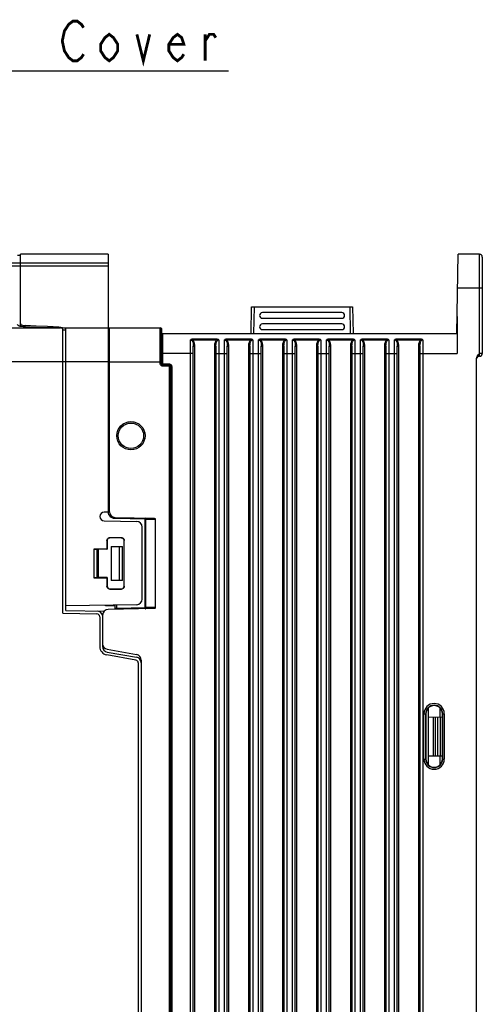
# Model space of a CAD drawing. Extents: x 27 to 410, y 33 to 287.
# Tile 20 of 34: x 164 to 197, y 196 to 266. Entities that reach past the tile are written whole.
import ezdxf

# ---------------------------------------------------------------- set-up
doc = ezdxf.new("R2010")
doc.units = 0
doc.header["$LTSCALE"] = 23.1
doc.layers.get('0').update_dxf_attribs({"linetype": 'CONTINUOUS'})
doc.layers.add('ALL_NOTE', color=7, linetype='CONTINUOUS')

msp = doc.modelspace()

# ---------------------------------------------------------------- linework, layer by layer
at = {"color": 7, "linetype": 'CONTINUOUS'}
for p, q in [((164.027, 249.021), (163.827, 249.024)), ((164.027, 244.06), (164.027, 249.119)), ((170.227, 249.119), (164.027, 249.119)), ((170.227, 249.119), (170.227, 230.93)), ((194.83, 243.519), (194.928, 249.119)), ((196.427, 249.119), (194.928, 249.119)), ((196.427, 241.919), (196.427, 249.119)), ((196.627, 248.919), (196.627, 242.119)), ((136.412, 248.289), (170.227, 248.289)), ((140.627, 248.519), (170.227, 248.519)), ((196.627, 246.719), (194.886, 246.719)), ((180.307, 243.519), (180.34, 245.399)), ((180.34, 245.399), (187.475, 245.399)), ((180.507, 243.519), (180.54, 245.399)), ((187.275, 245.399), (187.307, 243.519)), ((187.475, 245.399), (187.507, 243.519)), ((186.707, 244.999), (181.107, 244.999)), ((181.107, 244.599), (186.707, 244.599)), ((194.851, 243.519), (194.851, 244.719)), ((194.863, 244.719), (194.851, 244.719)), ((194.863, 244.719), (194.863, 242.119)), ((140.827, 243.919), (166.745, 243.919)), ((164.104, 244.011), (164.01, 244.03)), ((165.124, 243.963), (164.323, 243.991)), ((164.358, 243.991), (164.358, 244.087)), ((166.732, 243.919), (166.732, 243.979)), ((166.732, 243.979), (166.876, 243.97)), ((166.745, 243.919), (166.862, 243.917)), ((166.876, 243.97), (167.007, 243.955)), ((167.027, 223.803), (167.027, 243.883)), ((167.151, 243.767), (167.027, 243.769)), ((167.185, 243.919), (170.227, 243.919)), ((167.227, 223.999), (167.227, 243.883)), ((170.257, 243.891), (170.226, 243.872)), ((170.227, 243.801), (170.307, 243.801)), ((170.28, 243.904), (170.257, 243.891)), ((170.307, 230.956), (170.307, 243.919)), ((170.307, 243.919), (173.906, 243.919)), ((173.986, 243.839), (173.987, 243.839)), ((173.987, 243.599), (173.987, 243.839)), ((173.989, 243.801), (173.993, 243.57)), ((186.707, 244.199), (181.107, 244.199)), ((181.107, 243.799), (186.707, 243.799)), ((170.227, 243.319), (170.307, 243.319)), ((174.067, 243.519), (194.851, 243.519)), ((176.027, 242.119), (176.027, 243.077)), ((176.178, 243.066), (176.178, 243.123)), ((177.877, 243.123), (176.178, 243.123)), ((177.877, 243.066), (176.178, 243.066)), ((177.877, 243.066), (177.877, 243.123)), ((178.427, 242.119), (178.427, 243.077)), ((178.578, 243.066), (178.578, 243.123)), ((180.277, 243.123), (178.578, 243.123)), ((180.277, 243.066), (178.578, 243.066)), ((180.277, 243.066), (180.277, 243.123)), ((180.427, 243.077), (180.427, 242.912)), ((180.827, 242.119), (180.827, 243.077)), ((180.978, 243.066), (180.978, 243.123)), ((182.677, 243.123), (180.978, 243.123)), ((182.677, 243.066), (180.978, 243.066)), ((182.677, 243.066), (182.677, 243.123)), ((182.827, 243.077), (182.827, 242.912)), ((183.227, 242.119), (183.227, 243.077)), ((183.378, 243.066), (183.378, 243.123)), ((185.077, 243.123), (183.378, 243.123)), ((185.077, 243.066), (183.378, 243.066)), ((185.077, 243.066), (185.077, 243.123)), ((185.627, 242.119), (185.627, 243.077)), ((185.778, 243.066), (185.778, 243.123)), ((187.477, 243.123), (185.778, 243.123)), ((187.477, 243.066), (185.778, 243.066)), ((187.477, 243.066), (187.477, 243.123)), ((187.627, 243.077), (187.627, 242.912)), ((188.027, 242.119), (188.027, 243.077)), ((188.178, 243.066), (188.178, 243.123)), ((189.877, 243.123), (188.178, 243.123)), ((189.877, 243.066), (188.178, 243.066)), ((189.877, 243.066), (189.877, 243.123)), ((190.027, 243.077), (190.027, 242.912)), ((190.427, 242.119), (190.427, 243.077)), ((190.578, 243.066), (190.578, 243.123)), ((192.277, 243.123), (190.578, 243.123)), ((192.277, 243.066), (190.578, 243.066)), ((192.277, 243.066), (192.277, 243.123)), ((192.427, 243.077), (192.427, 242.912)), ((194.851, 243.519), (194.853, 243.502)), ((176.227, 151.996), (176.227, 242.642)), ((176.227, 242.642), (176.307, 242.642)), ((176.307, 242.642), (176.307, 151.996)), ((177.747, 151.996), (177.747, 242.642)), ((177.827, 242.642), (177.747, 242.642)), ((177.827, 242.642), (177.827, 151.996)), ((178.627, 151.996), (178.627, 242.642)), ((178.627, 242.642), (178.707, 242.642)), ((178.707, 242.642), (178.707, 151.996)), ((180.147, 151.996), (180.147, 242.642)), ((180.227, 242.642), (180.147, 242.642)), ((180.227, 242.642), (180.227, 151.996)), ((181.027, 151.996), (181.027, 242.642)), ((181.027, 242.642), (181.107, 242.642)), ((181.107, 242.642), (181.107, 151.996)), ((182.547, 151.996), (182.547, 242.642)), ((182.627, 242.642), (182.547, 242.642)), ((182.627, 242.642), (182.627, 151.996)), ((182.827, 242.912), (182.827, 152.519)), ((183.427, 151.996), (183.427, 242.642)), ((183.427, 242.642), (183.507, 242.642)), ((183.507, 242.642), (183.507, 151.996)), ((184.947, 151.996), (184.947, 242.642)), ((185.027, 242.642), (184.947, 242.642)), ((185.027, 242.642), (185.027, 151.996)), ((185.827, 151.996), (185.827, 242.642)), ((185.827, 242.642), (185.907, 242.642)), ((185.907, 242.642), (185.907, 151.996)), ((187.347, 151.996), (187.347, 242.642)), ((187.427, 242.642), (187.347, 242.642)), ((187.427, 242.642), (187.427, 151.996)), ((188.227, 151.996), (188.227, 242.642)), ((188.227, 242.642), (188.307, 242.642)), ((188.307, 242.642), (188.307, 151.996)), ((189.747, 151.996), (189.747, 242.642)), ((189.827, 242.642), (189.747, 242.642)), ((189.827, 242.642), (189.827, 151.996)), ((190.627, 151.996), (190.627, 242.642)), ((190.627, 242.642), (190.707, 242.642)), ((190.707, 242.642), (190.707, 151.996)), ((192.147, 151.996), (192.147, 242.642)), ((192.227, 242.642), (192.147, 242.642)), ((192.227, 242.642), (192.227, 151.996)), ((176.227, 242.119), (173.974, 242.119)), ((176.027, 151.562), (176.027, 242.119)), ((177.827, 242.119), (178.627, 242.119)), ((178.427, 151.562), (178.427, 242.119)), ((180.227, 242.119), (181.027, 242.119)), ((180.827, 151.562), (180.827, 242.119)), ((182.627, 242.119), (183.427, 242.119)), ((183.227, 151.562), (183.227, 242.119)), ((185.027, 242.119), (185.827, 242.119)), ((185.627, 151.562), (185.627, 242.119)), ((187.427, 242.119), (188.227, 242.119)), ((188.027, 151.562), (188.027, 242.119)), ((189.827, 242.119), (190.627, 242.119)), ((190.427, 151.562), (190.427, 242.119)), ((192.227, 242.119), (194.863, 242.119)), ((196.227, 152.746), (196.227, 241.773)), ((196.627, 242.119), (196.427, 242.119)), ((170.227, 241.536), (135.287, 241.536)), ((170.307, 241.391), (170.229, 241.391)), ((170.307, 241.519), (173.965, 241.519)), ((173.885, 241.43), (173.965, 241.43)), ((173.974, 241.439), (174.054, 241.439)), ((174.068, 241.322), (174.094, 241.319)), ((174.085, 241.23), (174.085, 241.31)), ((174.498, 241.31), (174.085, 241.31)), ((174.498, 241.23), (174.085, 241.23)), ((174.094, 241.319), (174.094, 241.399)), ((174.094, 241.399), (174.507, 241.399)), ((174.094, 241.319), (174.507, 241.319)), ((174.498, 241.23), (174.498, 241.31)), ((174.507, 241.319), (174.507, 241.399)), ((174.538, 153.049), (174.538, 241.19)), ((174.538, 241.19), (174.618, 241.19)), ((174.618, 153.049), (174.618, 241.19)), ((174.627, 241.199), (174.627, 153.04)), ((174.627, 241.199), (174.707, 241.199)), ((174.707, 241.199), (174.707, 153.04)), ((170.227, 230.93), (169.927, 230.925)), ((170.307, 230.956), (170.229, 230.956)), ((170.7, 230.556), (173.436, 230.509)), ((169.927, 230.314), (172.234, 230.274)), ((172.833, 230.439), (170.7, 230.476)), ((172.627, 224.807), (172.627, 229.874)), ((172.833, 224.199), (172.833, 230.439)), ((172.888, 230.439), (172.833, 230.439)), ((172.888, 224.199), (172.888, 230.439)), ((172.888, 230.439), (173.547, 230.428)), ((173.547, 230.428), (173.547, 224.211)), ((170.347, 229.12), (170.337, 229.13)), ((171.158, 229.13), (170.337, 229.13)), ((171.148, 229.12), (170.347, 229.12)), ((171.148, 229.12), (171.158, 229.13)), ((170.137, 228.93), (170.137, 228.33)), ((170.147, 228.92), (170.137, 228.93)), ((170.147, 228.92), (170.147, 228.32)), ((170.427, 228.519), (170.427, 226.119)), ((170.427, 228.519), (171.227, 228.519)), ((171.027, 226.119), (171.027, 228.519)), ((171.227, 226.119), (171.227, 228.519)), ((171.348, 228.92), (171.358, 228.93)), ((171.348, 225.719), (171.348, 228.92)), ((171.358, 225.709), (171.358, 228.93)), ((169.217, 228.33), (169.217, 226.309)), ((169.217, 228.33), (169.227, 228.319)), ((170.137, 228.33), (169.217, 228.33)), ((169.227, 226.319), (169.227, 228.319)), ((169.227, 228.319), (169.427, 228.319)), ((170.147, 228.32), (169.427, 228.319)), ((169.427, 228.319), (169.427, 226.319)), ((169.545, 226.319), (169.545, 228.319)), ((170.137, 228.33), (170.147, 228.32)), ((169.217, 226.309), (169.227, 226.319)), ((169.217, 226.309), (170.137, 226.309)), ((169.227, 226.319), (169.427, 226.319)), ((170.147, 226.319), (169.427, 226.319)), ((170.137, 226.309), (170.147, 226.319)), ((170.137, 226.309), (170.137, 225.709)), ((170.147, 225.719), (170.137, 225.709)), ((170.147, 226.319), (170.147, 225.719)), ((171.227, 226.119), (170.427, 226.119)), ((171.348, 225.719), (171.358, 225.709)), ((170.347, 225.519), (170.337, 225.509)), ((170.337, 225.509), (171.158, 225.509)), ((170.347, 225.519), (171.148, 225.519)), ((171.148, 225.519), (171.158, 225.509)), ((172.234, 224.407), (167.227, 224.319)), ((170.027, 224.319), (170.027, 224.368)), ((170.707, 224.307), (170.027, 224.319)), ((170.707, 224.082), (170.707, 224.38)), ((170.825, 224.164), (170.825, 224.382)), ((167.027, 223.803), (169.431, 223.761)), ((167.227, 223.999), (169.943, 223.952)), ((169.627, 223.561), (169.627, 221.458)), ((169.827, 223.674), (169.827, 221.455)), ((173.436, 224.13), (170.22, 224.074)), ((170.707, 224.164), (170.825, 224.164)), ((170.824, 224.123), (170.825, 224.143)), ((170.825, 224.164), (172.833, 224.199)), ((170.825, 224.143), (170.825, 224.164)), ((172.888, 224.199), (172.833, 224.199)), ((173.547, 224.211), (172.888, 224.199)), ((172.182, 220.504), (170.123, 220.867)), ((170.158, 221.261), (172.217, 220.898)), ((170.158, 221.061), (172.217, 220.698)), ((172.347, 220.307), (172.347, 190.331)), ((172.547, 220.504), (172.547, 190.135)), ((192.509, 213.519), (192.509, 216.719)), ((192.509, 216.719), (192.651, 216.719)), ((192.629, 213.519), (192.629, 216.719)), ((192.651, 216.719), (192.651, 213.519)), ((192.827, 213.109), (192.827, 217.13)), ((193.627, 217.13), (193.627, 216.498)), ((193.805, 213.519), (193.805, 216.719)), ((193.805, 216.719), (193.945, 216.719)), ((193.825, 216.719), (193.825, 213.519)), ((193.945, 216.719), (193.945, 213.519)), ((192.827, 216.484), (193.805, 216.501)), ((193.169, 216.49), (193.169, 213.748)), ((193.31, 216.493), (193.31, 213.746)), ((193.487, 213.743), (193.487, 216.496)), ((193.687, 213.739), (193.687, 216.499)), ((192.509, 213.519), (192.651, 213.519)), ((192.827, 213.754), (193.805, 213.737)), ((193.627, 213.74), (193.627, 213.108)), ((193.805, 213.519), (193.945, 213.519))]:
    msp.add_line(p, q, dxfattribs=at)
for points in [[(164.01, 244.03), (163.934, 244.054), (163.876, 244.085), (163.84, 244.123), (163.827, 244.165)], [(164.027, 244.23), (164.044, 244.185), (164.09, 244.147), (164.162, 244.118), (164.254, 244.098), (164.358, 244.087)], [(164.043, 244.023), (164.038, 244.027), (164.027, 244.06)], [(164.323, 243.991), (164.21, 243.998), (164.104, 244.011)], [(166.732, 243.979), (165.931, 244.011), (165.139, 244.047), (164.358, 244.087)], [(166.745, 243.919), (165.931, 243.939), (165.124, 243.963)], [(167.027, 243.883), (167.02, 243.894), (166.997, 243.903), (166.961, 243.91), (166.915, 243.915), (166.862, 243.917)], [(167.007, 243.955), (167.112, 243.937), (167.185, 243.919)], [(167.151, 243.767), (167.1, 243.775), (167.039, 243.783), (167.032, 243.783)], [(167.227, 243.725), (167.219, 243.743), (167.192, 243.757), (167.151, 243.767)], [(167.185, 243.919), (167.217, 243.904), (167.227, 243.883)], [(170.306, 243.919), (170.305, 243.919), (170.303, 243.918), (170.299, 243.916), (170.295, 243.913), (170.28, 243.904)], [(173.885, 241.43), (173.885, 241.766), (173.886, 242.047), (173.887, 242.347), (173.888, 242.652), (173.889, 242.946), (173.891, 243.215), (173.894, 243.447), (173.896, 243.634), (173.899, 243.771), (173.901, 243.86), (173.904, 243.906), (173.906, 243.919)], [(173.906, 243.919), (173.936, 243.913), (173.962, 243.896), (173.98, 243.87), (173.986, 243.839)], [(173.976, 243.563), (173.979, 243.696), (173.981, 243.782), (173.984, 243.827), (173.986, 243.839)], [(173.966, 242.029), (173.967, 242.319), (173.968, 242.614), (173.969, 242.898), (173.971, 243.158), (173.974, 243.383), (173.976, 243.563)], [(173.987, 243.599), (173.986, 243.596), (173.986, 243.584), (173.984, 243.562), (173.983, 243.525), (173.982, 243.471), (173.981, 243.394), (173.979, 243.293), (173.978, 243.166), (173.977, 243.02), (173.976, 242.869), (173.976, 242.722), (173.975, 242.582), (173.975, 242.45), (173.975, 242.329), (173.974, 242.219), (173.974, 241.439)], [(174.067, 243.519), (174.066, 243.516), (174.066, 243.505), (174.064, 243.484), (174.063, 243.449), (174.062, 243.398), (174.061, 243.326), (174.06, 243.23), (174.058, 243.11), (174.057, 242.972), (174.056, 242.829), (174.056, 242.69), (174.055, 242.557), (174.055, 242.433), (174.055, 242.318), (174.054, 242.214), (174.054, 241.439)], [(176.178, 243.123), (176.152, 243.122), (176.129, 243.119), (176.109, 243.115), (176.091, 243.11), (176.075, 243.105), (176.062, 243.099), (176.05, 243.092), (176.038, 243.085), (176.027, 243.077)], [(176.178, 243.066), (176.155, 243.072), (176.135, 243.077), (176.115, 243.08), (176.097, 243.082), (176.08, 243.082), (176.064, 243.082), (176.046, 243.08), (176.027, 243.077)], [(176.027, 243.077), (176.058, 243.073), (176.088, 243.06), (176.118, 243.038), (176.146, 243.007), (176.171, 242.967), (176.192, 242.918), (176.208, 242.861), (176.219, 242.795), (176.225, 242.723), (176.227, 242.642)], [(176.178, 243.066), (176.212, 243.027), (176.241, 242.98), (176.265, 242.925), (176.284, 242.863), (176.297, 242.795), (176.305, 242.721), (176.307, 242.642)], [(177.747, 242.642), (177.75, 242.722), (177.757, 242.796), (177.771, 242.864), (177.79, 242.926), (177.814, 242.98), (177.843, 243.027), (177.877, 243.066)], [(177.827, 242.642), (177.829, 242.723), (177.836, 242.796), (177.847, 242.861), (177.863, 242.919), (177.884, 242.967), (177.909, 243.008), (177.937, 243.038), (177.966, 243.06), (177.997, 243.073), (178.027, 243.077)], [(178.027, 243.077), (178.013, 243.087), (177.995, 243.098), (177.973, 243.107), (177.946, 243.115), (177.914, 243.121), (177.877, 243.123)], [(178.027, 243.077), (178.006, 243.08), (177.983, 243.082), (177.959, 243.082), (177.933, 243.079), (177.906, 243.074), (177.877, 243.066)], [(178.027, 243.077), (178.027, 151.727), (178.027, 151.562)], [(178.578, 243.123), (178.552, 243.122), (178.529, 243.119), (178.509, 243.115), (178.491, 243.11), (178.475, 243.105), (178.462, 243.099), (178.45, 243.092), (178.438, 243.085), (178.427, 243.077)], [(178.578, 243.066), (178.555, 243.072), (178.535, 243.077), (178.515, 243.08), (178.497, 243.082), (178.48, 243.082), (178.464, 243.082), (178.446, 243.08), (178.427, 243.077)], [(178.427, 243.077), (178.458, 243.073), (178.488, 243.06), (178.518, 243.038), (178.546, 243.007), (178.571, 242.967), (178.592, 242.918), (178.608, 242.861), (178.619, 242.795), (178.625, 242.723), (178.627, 242.642)], [(178.578, 243.066), (178.612, 243.027), (178.641, 242.98), (178.665, 242.925), (178.684, 242.863), (178.697, 242.795), (178.705, 242.721), (178.707, 242.642)], [(180.147, 242.642), (180.15, 242.722), (180.157, 242.796), (180.171, 242.864), (180.19, 242.926), (180.214, 242.98), (180.243, 243.027), (180.277, 243.066)], [(180.227, 242.642), (180.23, 242.732), (180.238, 242.811), (180.252, 242.881), (180.272, 242.941), (180.297, 242.991), (180.327, 243.029), (180.36, 243.056), (180.393, 243.072), (180.427, 243.077)], [(180.427, 243.077), (180.42, 243.083), (180.41, 243.089), (180.399, 243.096), (180.385, 243.103), (180.369, 243.109), (180.35, 243.114), (180.329, 243.119), (180.304, 243.122), (180.277, 243.123)], [(180.427, 243.077), (180.415, 243.079), (180.402, 243.081), (180.387, 243.082), (180.371, 243.082), (180.355, 243.082), (180.337, 243.08), (180.318, 243.077), (180.298, 243.072), (180.277, 243.066)], [(180.978, 243.123), (180.952, 243.122), (180.929, 243.119), (180.909, 243.115), (180.891, 243.11), (180.875, 243.105), (180.862, 243.099), (180.85, 243.092), (180.838, 243.085), (180.827, 243.077)], [(180.978, 243.066), (180.955, 243.072), (180.935, 243.077), (180.915, 243.08), (180.897, 243.082), (180.88, 243.082), (180.864, 243.082), (180.846, 243.08), (180.827, 243.077)], [(180.827, 243.077), (180.858, 243.073), (180.888, 243.06), (180.918, 243.038), (180.946, 243.007), (180.971, 242.967), (180.992, 242.918), (181.008, 242.861), (181.019, 242.795), (181.025, 242.723), (181.027, 242.642)], [(180.978, 243.066), (181.012, 243.027), (181.041, 242.98), (181.065, 242.925), (181.084, 242.863), (181.097, 242.795), (181.105, 242.721), (181.107, 242.642)], [(182.547, 242.642), (182.55, 242.722), (182.557, 242.796), (182.571, 242.864), (182.59, 242.926), (182.614, 242.98), (182.643, 243.027), (182.677, 243.066)], [(182.627, 242.642), (182.63, 242.732), (182.638, 242.811), (182.652, 242.881), (182.672, 242.941), (182.697, 242.991), (182.727, 243.029), (182.76, 243.056), (182.793, 243.072), (182.827, 243.077)], [(182.827, 243.077), (182.82, 243.083), (182.81, 243.089), (182.799, 243.096), (182.785, 243.103), (182.769, 243.109), (182.75, 243.114), (182.729, 243.119), (182.704, 243.122), (182.677, 243.123)], [(182.827, 243.077), (182.815, 243.079), (182.802, 243.081), (182.787, 243.082), (182.771, 243.082), (182.755, 243.082), (182.737, 243.08), (182.718, 243.077), (182.698, 243.072), (182.677, 243.066)], [(183.378, 243.123), (183.352, 243.122), (183.329, 243.119), (183.309, 243.115), (183.291, 243.11), (183.275, 243.105), (183.262, 243.099), (183.25, 243.092), (183.238, 243.085), (183.227, 243.077)], [(183.378, 243.066), (183.355, 243.072), (183.335, 243.077), (183.315, 243.08), (183.297, 243.082), (183.28, 243.082), (183.264, 243.082), (183.246, 243.08), (183.227, 243.077)], [(183.227, 243.077), (183.258, 243.073), (183.288, 243.06), (183.318, 243.038), (183.346, 243.007), (183.371, 242.967), (183.392, 242.918), (183.408, 242.861), (183.419, 242.795), (183.425, 242.723), (183.427, 242.642)], [(183.378, 243.066), (183.412, 243.027), (183.441, 242.98), (183.465, 242.925), (183.484, 242.863), (183.497, 242.795), (183.505, 242.721), (183.507, 242.642)], [(184.947, 242.642), (184.95, 242.722), (184.957, 242.796), (184.971, 242.864), (184.99, 242.926), (185.014, 242.98), (185.043, 243.027), (185.077, 243.066)], [(185.027, 242.642), (185.029, 242.723), (185.036, 242.796), (185.047, 242.861), (185.063, 242.919), (185.084, 242.967), (185.109, 243.008), (185.137, 243.038), (185.166, 243.06), (185.197, 243.073), (185.227, 243.077)], [(185.227, 243.077), (185.213, 243.087), (185.195, 243.098), (185.173, 243.107), (185.146, 243.115), (185.114, 243.121), (185.077, 243.123)], [(185.227, 243.077), (185.206, 243.08), (185.183, 243.082), (185.159, 243.082), (185.133, 243.079), (185.106, 243.074), (185.077, 243.066)], [(185.227, 243.077), (185.227, 151.727), (185.227, 151.562)], [(185.778, 243.123), (185.752, 243.122), (185.729, 243.119), (185.709, 243.115), (185.691, 243.11), (185.675, 243.105), (185.662, 243.099), (185.65, 243.092), (185.638, 243.085), (185.627, 243.077)], [(185.778, 243.066), (185.755, 243.072), (185.735, 243.077), (185.715, 243.08), (185.697, 243.082), (185.68, 243.082), (185.664, 243.082), (185.646, 243.08), (185.627, 243.077)], [(185.627, 243.077), (185.658, 243.073), (185.688, 243.06), (185.718, 243.038), (185.746, 243.007), (185.771, 242.967), (185.792, 242.918), (185.808, 242.861), (185.819, 242.795), (185.825, 242.723), (185.827, 242.642)], [(185.778, 243.066), (185.812, 243.027), (185.841, 242.98), (185.865, 242.925), (185.884, 242.863), (185.897, 242.795), (185.905, 242.721), (185.907, 242.642)], [(187.347, 242.642), (187.35, 242.722), (187.357, 242.796), (187.371, 242.864), (187.39, 242.926), (187.414, 242.98), (187.443, 243.027), (187.477, 243.066)], [(187.427, 242.642), (187.43, 242.732), (187.438, 242.811), (187.452, 242.881), (187.472, 242.941), (187.497, 242.991), (187.527, 243.029), (187.56, 243.056), (187.593, 243.072), (187.627, 243.077)], [(187.627, 243.077), (187.62, 243.083), (187.61, 243.089), (187.599, 243.096), (187.585, 243.103), (187.569, 243.109), (187.55, 243.114), (187.529, 243.119), (187.504, 243.122), (187.477, 243.123)], [(187.627, 243.077), (187.615, 243.079), (187.602, 243.081), (187.587, 243.082), (187.571, 243.082), (187.555, 243.082), (187.537, 243.08), (187.518, 243.077), (187.498, 243.072), (187.477, 243.066)], [(188.178, 243.123), (188.152, 243.122), (188.129, 243.119), (188.109, 243.115), (188.091, 243.11), (188.075, 243.105), (188.062, 243.099), (188.05, 243.092), (188.038, 243.085), (188.027, 243.077)], [(188.178, 243.066), (188.155, 243.072), (188.135, 243.077), (188.115, 243.08), (188.097, 243.082), (188.08, 243.082), (188.064, 243.082), (188.046, 243.08), (188.027, 243.077)], [(188.027, 243.077), (188.058, 243.073), (188.088, 243.06), (188.118, 243.038), (188.146, 243.007), (188.171, 242.967), (188.192, 242.918), (188.208, 242.861), (188.219, 242.795), (188.225, 242.723), (188.227, 242.642)], [(188.178, 243.066), (188.212, 243.027), (188.241, 242.98), (188.265, 242.925), (188.284, 242.863), (188.297, 242.795), (188.305, 242.721), (188.307, 242.642)], [(189.747, 242.642), (189.75, 242.722), (189.757, 242.796), (189.771, 242.864), (189.79, 242.926), (189.814, 242.98), (189.843, 243.027), (189.877, 243.066)], [(189.827, 242.642), (189.83, 242.732), (189.838, 242.811), (189.852, 242.881), (189.872, 242.941), (189.897, 242.991), (189.927, 243.029), (189.96, 243.056), (189.993, 243.072), (190.027, 243.077)], [(190.027, 243.077), (190.02, 243.083), (190.01, 243.089), (189.999, 243.096), (189.985, 243.103), (189.969, 243.109), (189.95, 243.114), (189.929, 243.119), (189.904, 243.122), (189.877, 243.123)], [(190.027, 243.077), (190.015, 243.079), (190.002, 243.081), (189.987, 243.082), (189.971, 243.082), (189.955, 243.082), (189.937, 243.08), (189.918, 243.077), (189.898, 243.072), (189.877, 243.066)], [(190.578, 243.123), (190.552, 243.122), (190.529, 243.119), (190.509, 243.115), (190.491, 243.11), (190.475, 243.105), (190.462, 243.099), (190.45, 243.092), (190.438, 243.085), (190.427, 243.077)], [(190.578, 243.066), (190.555, 243.072), (190.535, 243.077), (190.515, 243.08), (190.497, 243.082), (190.48, 243.082), (190.464, 243.082), (190.446, 243.08), (190.427, 243.077)], [(190.427, 243.077), (190.458, 243.073), (190.488, 243.06), (190.518, 243.038), (190.546, 243.007), (190.571, 242.967), (190.592, 242.918), (190.608, 242.861), (190.619, 242.795), (190.625, 242.723), (190.627, 242.642)], [(190.578, 243.066), (190.612, 243.027), (190.641, 242.98), (190.665, 242.925), (190.684, 242.863), (190.697, 242.795), (190.705, 242.721), (190.707, 242.642)], [(192.147, 242.642), (192.15, 242.722), (192.157, 242.796), (192.171, 242.864), (192.19, 242.926), (192.214, 242.98), (192.243, 243.027), (192.277, 243.066)], [(192.227, 242.642), (192.23, 242.732), (192.238, 242.811), (192.252, 242.881), (192.272, 242.941), (192.297, 242.991), (192.327, 243.029), (192.36, 243.056), (192.393, 243.072), (192.427, 243.077)], [(192.427, 243.077), (192.42, 243.083), (192.41, 243.089), (192.399, 243.096), (192.385, 243.103), (192.369, 243.109), (192.35, 243.114), (192.329, 243.119), (192.304, 243.122), (192.277, 243.123)], [(192.427, 243.077), (192.415, 243.079), (192.402, 243.081), (192.387, 243.082), (192.371, 243.082), (192.355, 243.082), (192.337, 243.08), (192.318, 243.077), (192.298, 243.072), (192.277, 243.066)], [(180.427, 242.912), (180.427, 151.727), (180.427, 151.562)], [(187.627, 242.912), (187.627, 151.727), (187.627, 151.562)], [(190.027, 242.912), (190.027, 151.727), (190.027, 151.562)], [(192.427, 242.912), (192.427, 151.727), (192.427, 151.562)], [(173.965, 241.43), (173.965, 241.758), (173.966, 242.029)], [(196.227, 241.773), (196.236, 241.841), (196.261, 241.911), (196.303, 241.981), (196.36, 242.05), (196.427, 242.119)], [(174.085, 241.23), (174.034, 241.236), (173.985, 241.256), (173.944, 241.288), (173.912, 241.329), (173.892, 241.378), (173.885, 241.43)], [(174.085, 241.31), (174.054, 241.314), (174.025, 241.326), (174.001, 241.345), (173.981, 241.37), (173.969, 241.398), (173.965, 241.43)], [(173.974, 241.439), (173.975, 241.427), (173.977, 241.415), (173.98, 241.403), (173.984, 241.391)], [(173.984, 241.391), (173.991, 241.378), (174, 241.365), (174.011, 241.352), (174.026, 241.34), (174.045, 241.329), (174.068, 241.322)], [(174.054, 241.439), (174.055, 241.435), (174.055, 241.431), (174.056, 241.427), (174.058, 241.423), (174.06, 241.418), (174.063, 241.414), (174.067, 241.41), (174.072, 241.406), (174.078, 241.402), (174.086, 241.4), (174.094, 241.399)], [(174.618, 241.19), (174.617, 241.205), (174.613, 241.223), (174.606, 241.241), (174.595, 241.26), (174.578, 241.278), (174.556, 241.294), (174.529, 241.305), (174.498, 241.31)], [(174.538, 241.19), (174.537, 241.195), (174.536, 241.201), (174.534, 241.207), (174.53, 241.213), (174.524, 241.219), (174.517, 241.224), (174.508, 241.228), (174.498, 241.23)], [(174.507, 241.399), (174.559, 241.392), (174.607, 241.372), (174.648, 241.34), (174.68, 241.299), (174.7, 241.25), (174.707, 241.199)], [(174.507, 241.319), (174.538, 241.315), (174.567, 241.303), (174.592, 241.283), (174.611, 241.259), (174.623, 241.23), (174.627, 241.199)], [(170.7, 230.476), (170.595, 230.49), (170.495, 230.527), (170.406, 230.584), (170.331, 230.66), (170.275, 230.75), (170.241, 230.851), (170.232, 230.93)], [(170.7, 230.556), (170.701, 230.55), (170.701, 230.533), (170.701, 230.507), (170.7, 230.476)], [(172.833, 230.519), (172.833, 230.515), (172.833, 230.504), (172.833, 230.486), (172.833, 230.464), (172.833, 230.439)], [(172.888, 230.439), (172.887, 230.455), (172.883, 230.472), (172.876, 230.488), (172.866, 230.503), (172.851, 230.514), (172.833, 230.519)], [(173.436, 230.509), (173.473, 230.503), (173.504, 230.491), (173.528, 230.473), (173.543, 230.451), (173.547, 230.428)], [(170.137, 228.93), (170.147, 228.992), (170.175, 229.047), (170.219, 229.092), (170.275, 229.12), (170.337, 229.13)], [(170.347, 229.12), (170.285, 229.11), (170.23, 229.081), (170.185, 229.037), (170.157, 228.981), (170.147, 228.92)], [(171.348, 228.92), (171.338, 228.982), (171.31, 229.037), (171.266, 229.082), (171.21, 229.11), (171.148, 229.12)], [(171.158, 229.13), (171.22, 229.12), (171.275, 229.092), (171.32, 229.047), (171.348, 228.992), (171.358, 228.93)], [(170.337, 225.509), (170.275, 225.519), (170.219, 225.547), (170.175, 225.591), (170.147, 225.647), (170.137, 225.709)], [(170.147, 225.719), (170.157, 225.657), (170.185, 225.601), (170.23, 225.557), (170.285, 225.529), (170.347, 225.519)], [(171.148, 225.519), (171.21, 225.529), (171.266, 225.557), (171.31, 225.601), (171.338, 225.657), (171.348, 225.719)], [(171.358, 225.709), (171.348, 225.647), (171.32, 225.591), (171.275, 225.547), (171.22, 225.519), (171.158, 225.509)], [(170.825, 224.086), (170.825, 224.093), (170.824, 224.106), (170.824, 224.123)], [(172.833, 224.119), (172.833, 224.123), (172.833, 224.135), (172.833, 224.152), (172.833, 224.175), (172.833, 224.199)], [(172.833, 224.119), (172.844, 224.121), (172.855, 224.127), (172.867, 224.137), (172.877, 224.152), (172.885, 224.173), (172.888, 224.199)], [(173.547, 224.211), (173.543, 224.188), (173.528, 224.166), (173.504, 224.148), (173.473, 224.135), (173.436, 224.13)], [(193.805, 216.719), (193.79, 216.848), (193.748, 216.97), (193.679, 217.079), (193.588, 217.17), (193.478, 217.239), (193.356, 217.282), (193.228, 217.296), (193.099, 217.282), (192.977, 217.239), (192.868, 217.17), (192.777, 217.079), (192.708, 216.97), (192.665, 216.848), (192.651, 216.719)], [(192.651, 213.519), (192.665, 213.391), (192.708, 213.269), (192.777, 213.16), (192.868, 213.068), (192.977, 212.999), (193.099, 212.957), (193.228, 212.942), (193.356, 212.957), (193.478, 212.999), (193.588, 213.068), (193.679, 213.16), (193.748, 213.269), (193.79, 213.391), (193.805, 213.519)]]:
    msp.add_lwpolyline(points, dxfattribs=at)
for radius in [1, 0.896]:
    msp.add_circle((171.827, 236.319), radius, dxfattribs=at)
for centre, radius, start, end in [((196.427, 248.919), 0.2, 0, 90), ((181.107, 244.799), 0.2, 90, 270), ((186.707, 244.799), 0.2, 270, 90), ((170.306, 243.999), 0.08, 210.67539, 270), ((173.907, 243.839), 0.08, 0, 90), ((173.869, 243.799), 0.12, 1, 7.3399), ((181.107, 243.999), 0.2, 90, 270), ((186.707, 243.999), 0.2, 270, 90), ((170.227, 243.271), 0.08, 271, 360), ((174.067, 243.599), 0.08, 180, 270), ((196.427, 241.719), 0.2, 90, 165), ((196.427, 242.119), 0.2, 270, 360), ((169.933, 230.619), 0.305, 91, 269), ((170.707, 230.956), 0.4, 180, 269), ((172.227, 229.874), 0.4, 0, 89), ((172.227, 224.807), 0.4, 271, 360), ((169.427, 223.561), 0.2, 0, 89), ((169.427, 223.561), 0.4, 12.71317, 89), ((170.227, 223.674), 0.4, 91, 180), ((170.227, 221.655), 0.4, 180, 260), ((170.227, 221.458), 0.6, 180, 260), ((170.227, 221.455), 0.4, 180, 260), ((172.147, 220.504), 0.4, 0, 80), ((172.147, 220.307), 0.2, 0, 80), ((172.147, 220.304), 0.4, 0, 80), ((193.227, 216.719), 0.718, 0, 180), ((193.227, 216.719), 0.598, 0, 180), ((193.227, 213.519), 0.718, 180, 360), ((193.227, 213.519), 0.598, 180, 360)]:
    msp.add_arc(centre, radius, start, end, dxfattribs=at)
at = {"layer": 'ALL_NOTE', "color": 2, "linetype": 'CONTINUOUS'}
msp.add_line((157.048, 262.056), (178.72, 262.056), dxfattribs=at)
at = {"layer": 'ALL_NOTE', "color": 2, "linetype": 'CONTINUOUS', "const_width": 0.2}
for points in [[(168.486, 263.223), (168.335, 262.989), (168.034, 262.756), (167.733, 262.756), (167.432, 262.989), (167.282, 263.223), (167.131, 263.456), (166.981, 264.156), (167.131, 264.856), (167.282, 265.089), (167.432, 265.323), (167.733, 265.556), (168.034, 265.556), (168.335, 265.323), (168.486, 265.089)], [(170.894, 263.456), (170.593, 262.989), (170.292, 262.756), (169.991, 262.989), (169.69, 263.456), (169.69, 263.923), (169.991, 264.389), (170.292, 264.623), (170.593, 264.389), (170.894, 263.923), (170.894, 263.456)], [(172.248, 264.623), (172.7, 262.756), (173.151, 264.623)], [(175.559, 263.223), (175.409, 262.989), (175.108, 262.756), (174.807, 262.989), (174.506, 263.456), (174.506, 263.923), (174.807, 264.389), (175.108, 264.623), (175.409, 264.389), (175.559, 263.923), (174.506, 263.923)], [(177.064, 264.156), (177.365, 264.623), (177.666, 264.623), (177.817, 264.389)], [(177.064, 262.756), (177.064, 264.623)]]:
    msp.add_lwpolyline(points, dxfattribs=at)

doc.saveas('drawing.dxf')
